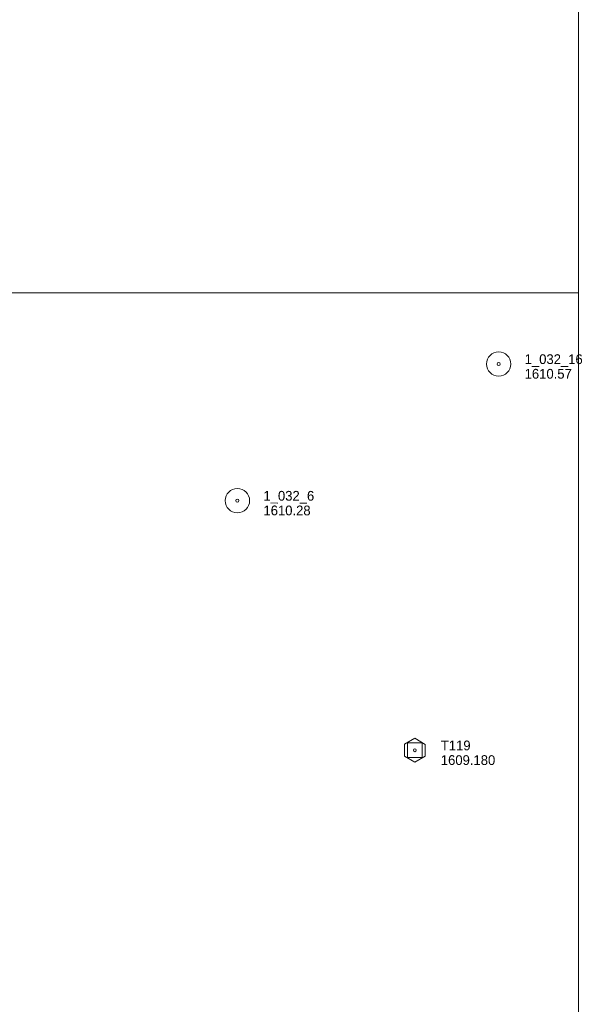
# Model space of a CAD drawing. Header units: feet. Extents: x 386237 to 388503, y 96958 to 98533.
# Tile 15 of 15: x 388156 to 388503, y 97563 to 98168. Entities that reach past the tile are written whole.
import ezdxf

# ---------------------------------------------------------------- set-up
doc = ezdxf.new("R2010")
doc.units = ezdxf.units.FT
doc.header["$MEASUREMENT"] = 0
for name, color, linetype, lineweight in [('E_MAP_Control', 150, 'Continuous', 0), ('E_MAP_GridLines', 150, 'Continuous', 0), ('E_MAP_PassPoints', 213, 'Continuous', 0)]:
    doc.layers.add(name, color=color, linetype=linetype, lineweight=lineweight)
doc.styles.add('Style-IGR_FONT_0', font='IGR_FONT_0.shx')

# ---------------------------------------------------------------- blocks, each defined once
blk = doc.blocks.new('TP_1')
at = {"layer": 'E_MAP_Control', "color": 151, "linetype": 'Continuous', "lineweight": 0, "flags": 128}
for points in [[(-6.41, 3.76), (-6.41, -3.63), (0.05, -7.35), (6.44, -3.69), (6.44, 3.64), (-0.08, 7.36)], [(-4.5, -4.5), (-4.5, 4.5), (4.5, 4.5), (4.5, -4.5)]]:
    blk.add_lwpolyline(points, close=True, dxfattribs=at)
at = {"layer": 'E_MAP_Control', "color": 151, "linetype": 'Continuous', "lineweight": 0}
blk.add_circle((0, 0), 0.871, dxfattribs=at)
blk = doc.blocks.new('PP')
at = {"layer": 'E_MAP_PassPoints', "color": 43, "linetype": 'Continuous', "lineweight": 0}
for radius in [7.5, 0.96]:
    blk.add_circle((0, 0), radius, dxfattribs=at)
blk = doc.blocks.new('PP_1')
at = {"layer": 'E_MAP_PassPoints', "color": 43, "linetype": 'Continuous', "lineweight": 0}
for radius in [7.5, 0.96]:
    blk.add_circle((0, 0), radius, dxfattribs=at)

msp = doc.modelspace()

# ---------------------------------------------------------------- linework, layer by layer
at = {"layer": 'E_MAP_GridLines', "color": 213, "linetype": 'Continuous', "lineweight": 0}
for p, q in [((388500, 97000), (388500, 98500)), ((386500, 98000), (388500, 98000))]:
    msp.add_line(p, q, dxfattribs=at)

# ---------------------------------------------------------------- block references
at = {"layer": 'E_MAP_Control', "color": 151, "linetype": 'Continuous', "lineweight": 0, "xscale": 1.00000025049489, "yscale": 1.00000025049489, "zscale": 1.00000025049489, "rotation": 359.9594456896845}
msp.add_blockref('TP_1', (388399.4, 97718.84), dxfattribs=at)
at = {"layer": 'E_MAP_PassPoints', "color": 43, "linetype": 'Continuous', "lineweight": 0, "xscale": 1.00000025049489, "yscale": 1.00000025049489, "zscale": 1.00000025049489, "rotation": 359.9594456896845}
for name, p in [('PP_1', (388450.93, 97956.32)), ('PP', (388290.34, 97872.31))]:
    msp.add_blockref(name, p, dxfattribs=at)

# ---------------------------------------------------------------- texts
at = {"layer": 'E_MAP_Control', "color": 151, "linetype": 'Continuous', "lineweight": 0, "style": 'Style-IGR_FONT_0'}
for s, p in [('T119', (388415.4, 97718.83)), ('1609.180', (388415.39, 97709.83))]:
    msp.add_text(s, height=6, rotation=359.95931, dxfattribs=at).set_placement(p)
at = {"layer": 'E_MAP_PassPoints', "color": 43, "linetype": 'Continuous', "lineweight": 0, "style": 'Style-IGR_FONT_0'}
for s, rotation, p in [('1_032_16', 359.95932, (388466.93, 97956.31)), ('1610.57', 359.95932, (388466.92, 97947.31)), ('1_032_6', 359.95931, (388306.34, 97872.3)), ('1610.28', 359.95931, (388306.34, 97863.3))]:
    msp.add_text(s, height=6, rotation=rotation, dxfattribs=at).set_placement(p)

doc.saveas('drawing.dxf')
